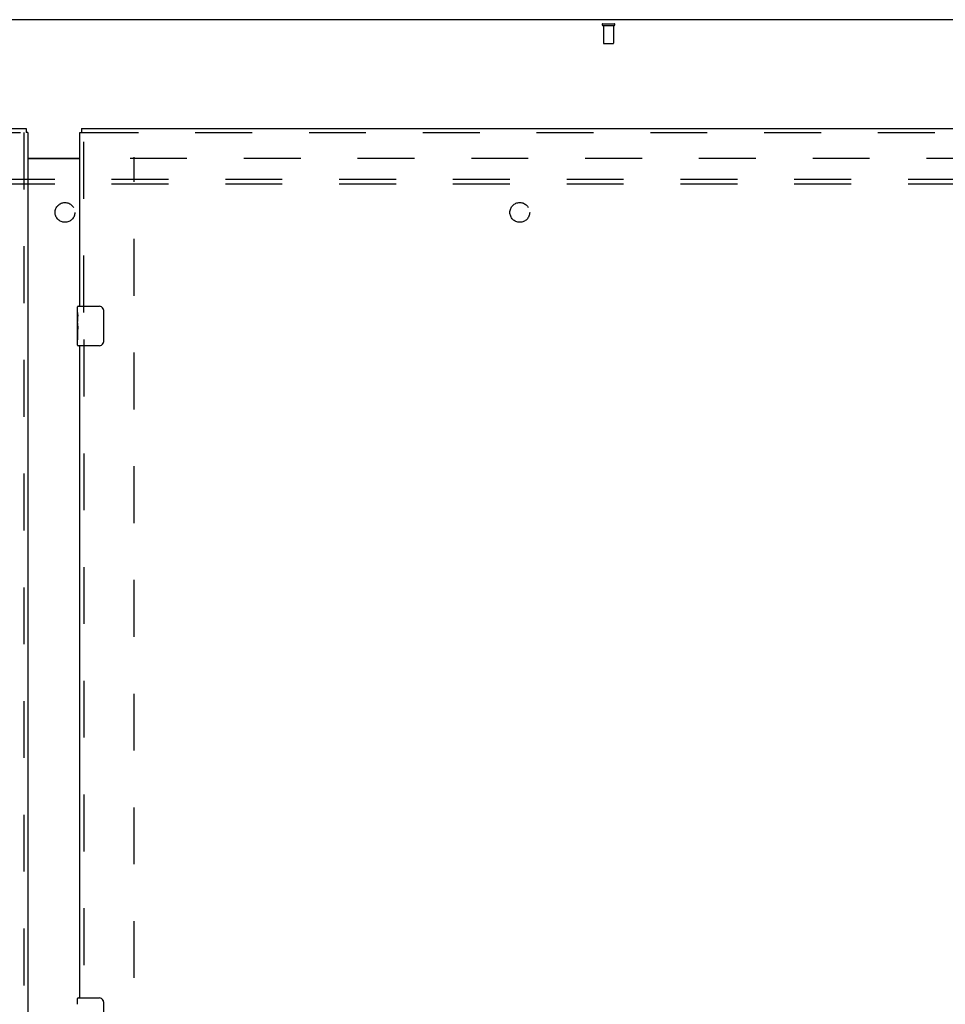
# Model space of a CAD drawing. Header units: inches. Extents: x 0 to 262, y 0 to 169.
# Tile 61 of 74: x 86 to 109, y 96 to 121. Entities that reach past the tile are written whole.
import ezdxf

# ---------------------------------------------------------------- set-up
doc = ezdxf.new("R2010")
doc.units = ezdxf.units.IN
doc.header["$LTSCALE"] = 14.384615
doc.header["$MEASUREMENT"] = 0
doc.linetypes.add('HIDDEN', pattern=[0.2, 0.1, -0.1])
doc.layers.get('0').update_dxf_attribs({"linetype": 'CONTINUOUS'})
for name, color, linetype in [('DEFAULT_2', 8, 'HIDDEN'), ('LEFTHAND_DOOR_ASSEMBLY', 7, 'CONTINUOUS'), ('RIGHTHAND_DOOR_ASSEMBLY', 7, 'CONTINUOUS'), ('SUBPANEL', 7, 'CONTINUOUS')]:
    doc.layers.add(name, color=color, linetype=linetype)

msp = doc.modelspace()

# ---------------------------------------------------------------- linework, layer by layer
at = {"color": 3, "linetype": 'Continuous'}
for p, q in [((125.928, 121.358), (48.282, 121.358)), ((86.168, 117.858), (87.48, 117.858)), ((86.168, 117.843), (87.48, 117.843))]:
    msp.add_line(p, q, dxfattribs=at)
at = {"layer": 'DEFAULT_2', "color": 8, "linetype": 'HIDDEN'}
for p, q in [((100.706, 121.254), (100.99, 121.254)), ((100.706, 121.211), (100.99, 121.211)), ((100.724, 121.211), (100.724, 120.764)), ((100.972, 121.211), (100.972, 120.764)), ((100.734, 120.754), (100.962, 120.754)), ((88.751, 117.858), (122.841, 117.858)), ((88.855, 56.837), (88.855, 117.879))]:
    msp.add_line(p, q, dxfattribs=at)
for centre, radius, start, end in [((100.706, 121.233), 0.0215, 90, 270), ((100.99, 121.233), 0.0215, 270, 90), ((100.734, 120.764), 0.01, 180, 270), ((100.962, 120.764), 0.01, 270, 360)]:
    msp.add_arc(centre, radius, start, end, dxfattribs=at)
at = {"layer": 'LEFTHAND_DOOR_ASSEMBLY', "color": 3, "linetype": 'Continuous'}
for p, q in [((50.022, 118.608), (86.126, 118.608)), ((86.168, 118.504), (86.168, 56.212))]:
    msp.add_line(p, q, dxfattribs=at)
at = {"layer": 'LEFTHAND_DOOR_ASSEMBLY', "color": 7, "linetype": 'Continuous'}
for p in [(86.126, 118.608), (86.168, 118.504)]:
    msp.add_line(p, (86.126, 118.504), dxfattribs=at)
at = {"layer": 'LEFTHAND_DOOR_ASSEMBLY', "color": 8, "linetype": 'HIDDEN'}
for p, q in [((50.022, 118.504), (86.126, 118.504)), ((86.064, 118.504), (86.064, 56.212))]:
    msp.add_line(p, q, dxfattribs=at)
at = {"layer": 'RIGHTHAND_DOOR_ASSEMBLY', "color": 7, "linetype": 'Continuous'}
for p, q in [((87.522, 118.608), (87.522, 118.504)), ((87.48, 118.504), (87.522, 118.504)), ((87.42, 113.947), (87.42, 114.093)), ((87.435, 114.108), (87.975, 114.108)), ((87.42, 113.69), (87.42, 113.947)), ((87.426, 113.891), (87.42, 113.891)), ((87.427, 113.723), (87.427, 113.86)), ((88.075, 114.008), (88.075, 113.208)), ((87.42, 113.723), (87.427, 113.723)), ((87.42, 113.123), (87.42, 113.687)), ((87.422, 113.66), (87.42, 113.66)), ((87.42, 113.529), (87.426, 113.529)), ((87.42, 113.493), (87.427, 113.493)), ((87.42, 113.43), (87.427, 113.43)), ((87.427, 113.262), (87.427, 113.493)), ((87.42, 113.262), (87.427, 113.262)), ((87.975, 113.108), (87.435, 113.108)), ((87.42, 96.447), (87.42, 96.593)), ((87.435, 96.608), (87.975, 96.608)), ((88.075, 96.508), (88.075, 95.708))]:
    msp.add_line(p, q, dxfattribs=at)
at = {"layer": 'RIGHTHAND_DOOR_ASSEMBLY', "color": 3, "linetype": 'Continuous'}
for p, q in [((87.522, 118.608), (123.626, 118.608)), ((87.48, 114.108), (87.48, 118.504)), ((87.48, 96.608), (87.48, 113.108))]:
    msp.add_line(p, q, dxfattribs=at)
at = {"layer": 'RIGHTHAND_DOOR_ASSEMBLY', "color": 8, "linetype": 'HIDDEN'}
for p, q in [((87.522, 118.504), (123.626, 118.504)), ((87.584, 113.953), (87.584, 118.504)), ((87.584, 113.263), (87.584, 96.453))]:
    msp.add_line(p, q, dxfattribs=at)
at = {"layer": 'RIGHTHAND_DOOR_ASSEMBLY', "color": 7, "linetype": 'Continuous'}
for points in [[(87.42, 113.947), (87.42, 113.944), (87.421, 113.939), (87.421, 113.934), (87.423, 113.92)], [(87.423, 113.92), (87.424, 113.913), (87.425, 113.905), (87.425, 113.896)], [(87.425, 113.896), (87.426, 113.887), (87.427, 113.878), (87.427, 113.869), (87.427, 113.86)], [(88.068, 114.044), (88.07, 114.039), (88.072, 114.033), (88.073, 114.027), (88.074, 114.021), (88.075, 114.014), (88.075, 114.008)], [(87.42, 113.69), (87.42, 113.682), (87.421, 113.672), (87.421, 113.662)], [(87.421, 113.662), (87.424, 113.629), (87.425, 113.617), (87.426, 113.604), (87.427, 113.592), (87.427, 113.579), (87.427, 113.566), (87.427, 113.553), (87.427, 113.541), (87.426, 113.528), (87.425, 113.516), (87.424, 113.504)], [(88.075, 113.208), (88.075, 113.202), (88.074, 113.196), (88.073, 113.189), (88.072, 113.184), (88.07, 113.178), (88.068, 113.172)], [(88.068, 96.544), (88.07, 96.539), (88.072, 96.533), (88.073, 96.527), (88.074, 96.521), (88.075, 96.514), (88.075, 96.508)]]:
    msp.add_lwpolyline(points, dxfattribs=at)
for centre, radius, start, end in [((87.435, 114.093), 0.015, 90, 180), ((87.975, 114.008), 0.1, 21.1999, 90), ((87.435, 113.123), 0.015, 180, 270), ((87.975, 113.208), 0.1, 270, 338.8001), ((87.435, 96.593), 0.015, 90, 180), ((87.975, 96.508), 0.1, 21.1999, 90)]:
    msp.add_arc(centre, radius, start, end, dxfattribs=at)
msp.add_ellipse((87.683, 113.524), major_axis=(0.263, 0), ratio=0.432808, start_param=3.141593, end_param=3.321581, dxfattribs=at)
at = {"layer": 'SUBPANEL', "color": 8, "linetype": 'HIDDEN'}
for p, q in [((53.761, 117.327), (120.449, 117.327)), ((53.761, 117.202), (120.449, 117.202))]:
    msp.add_line(p, q, dxfattribs=at)
for centre in [(87.105, 116.483), (98.605, 116.483)]:
    msp.add_circle(centre, 0.25, dxfattribs=at)

doc.saveas('drawing.dxf')
